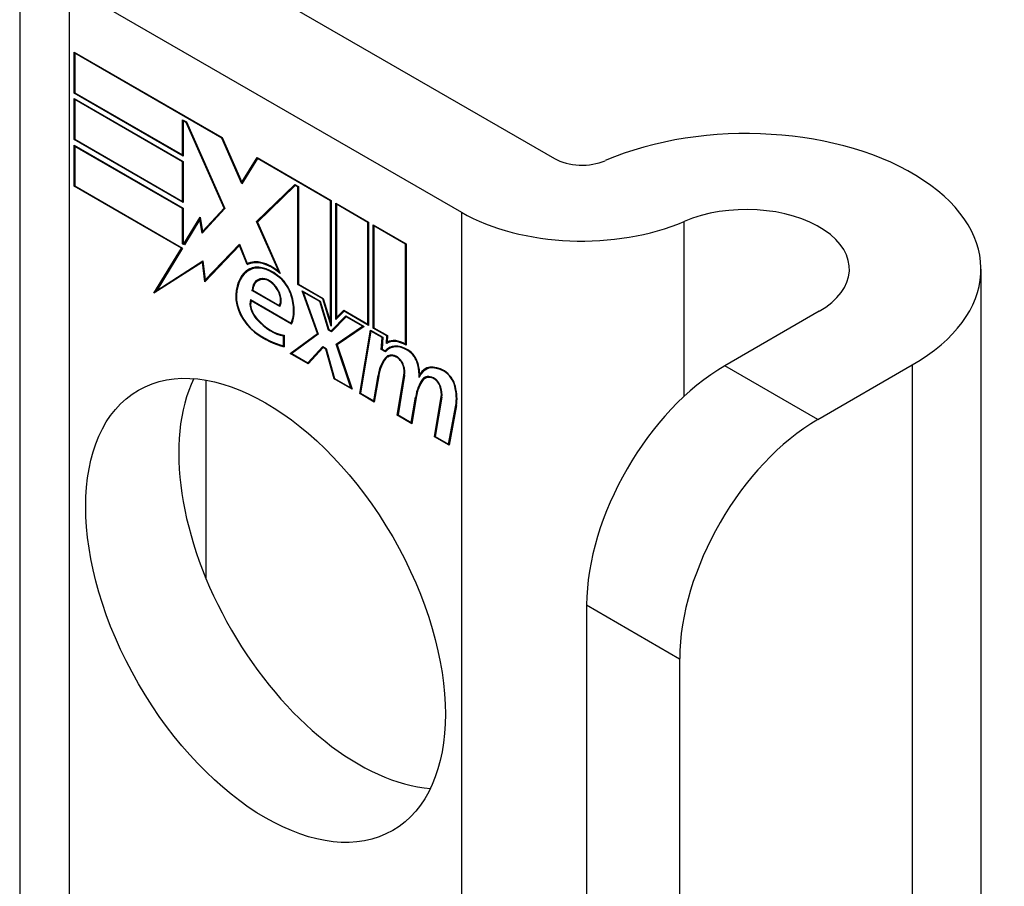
# Model space of a CAD drawing. Header units: inches. Extents: x 635 to 745, y 253 to 341.
# Tile 124 of 127: x 744.228 to 745.014, y 282.34 to 283.032. Entities that reach past the tile are written whole.
import ezdxf

# ---------------------------------------------------------------- set-up
doc = ezdxf.new("R2010")
doc.units = ezdxf.units.IN
doc.header["$MEASUREMENT"] = 0
doc.layers.add('Visible Edges(ANSI)', color=7, linetype='Continuous', lineweight=25)
doc.layers.add('Visible Tangent Edges(ANSI)', color=7, linetype='Continuous', lineweight=25)

msp = doc.modelspace()

# ---------------------------------------------------------------- linework, layer by layer
at = {"layer": 'Visible Edges(ANSI)'}
for p, q in [((744.22835, 283.11469), (744.22835, 282.11626)), ((744.34243, 283.10204), (744.65527, 282.92142)), ((744.26819, 283.05917), (744.58102, 282.87855)), ((744.27172, 282.97374), (744.27172, 283.0065)), ((744.27172, 283.0065), (744.38999, 282.93823)), ((744.27225, 283.00559), (744.27278, 283.00589)), ((744.27225, 283.00559), (744.27225, 282.97405)), ((744.3897, 282.93778), (744.27225, 283.00559)), ((744.27172, 282.97374), (744.27225, 282.97405)), ((744.35896, 282.92338), (744.27172, 282.97374)), ((744.27172, 282.93669), (744.27172, 282.96946)), ((744.27172, 282.96946), (744.35896, 282.91909)), ((744.27225, 282.97405), (744.35843, 282.92429)), ((744.27225, 282.96854), (744.27278, 282.96884)), ((744.27225, 282.96854), (744.27225, 282.937)), ((744.35843, 282.91878), (744.27225, 282.96854)), ((744.35843, 282.92429), (744.35843, 282.95246)), ((744.35843, 282.95246), (744.3616, 282.95063)), ((744.35896, 282.95154), (744.35949, 282.95185)), ((744.36132, 282.95018), (744.35896, 282.95154)), ((744.35896, 282.95154), (744.35896, 282.92338)), ((744.36132, 282.95018), (744.36171, 282.9504)), ((744.39158, 282.88189), (744.36132, 282.95018)), ((744.3616, 282.95063), (744.39222, 282.88151)), ((744.27172, 282.93669), (744.27225, 282.937)), ((744.35896, 282.88633), (744.27172, 282.93669)), ((744.27225, 282.937), (744.35843, 282.88725)), ((744.3897, 282.93778), (744.39009, 282.938)), ((744.40561, 282.90136), (744.3897, 282.93778)), ((744.38999, 282.93823), (744.40555, 282.90258)), ((744.27172, 282.89934), (744.27172, 282.9321)), ((744.27172, 282.9321), (744.35896, 282.88173)), ((744.27225, 282.93118), (744.27278, 282.93149)), ((744.35843, 282.88143), (744.27225, 282.93118)), ((744.27225, 282.93118), (744.27225, 282.89965)), ((744.35843, 282.92429), (744.35896, 282.9246)), ((744.40555, 282.90258), (744.41783, 282.92215)), ((744.41815, 282.92135), (744.40561, 282.90136)), ((744.41783, 282.92215), (744.47696, 282.88801)), ((744.41815, 282.92135), (744.41868, 282.92166)), ((744.47643, 282.8877), (744.41815, 282.92135)), ((744.41849, 282.92177), (744.41828, 282.92143)), ((744.35843, 282.91878), (744.35896, 282.91909)), ((744.35843, 282.88725), (744.35843, 282.91878)), ((744.35896, 282.91909), (744.35896, 282.88633)), ((744.27172, 282.89934), (744.27225, 282.89965)), ((744.35744, 282.84985), (744.27172, 282.89934)), ((744.27225, 282.89965), (744.35831, 282.84996)), ((744.40555, 282.90258), (744.40684, 282.90332)), ((744.40665, 282.90303), (744.40659, 282.90318)), ((744.41744, 282.8711), (744.44803, 282.90073)), ((744.4483, 282.89996), (744.41809, 282.87071)), ((744.41885, 282.87192), (744.44839, 282.90052)), ((744.44803, 282.90073), (744.45097, 282.89903)), ((744.4483, 282.89996), (744.44883, 282.90027)), ((744.45044, 282.89873), (744.4483, 282.89996)), ((744.45044, 282.89873), (744.45097, 282.89903)), ((744.45044, 282.8208), (744.45044, 282.89873)), ((744.45097, 282.89903), (744.45097, 282.82111)), ((744.35843, 282.88725), (744.35896, 282.88755)), ((744.35843, 282.88143), (744.35896, 282.88173)), ((744.35843, 282.85326), (744.35843, 282.88143)), ((744.35896, 282.88173), (744.35896, 282.85356)), ((744.39222, 282.88151), (744.37393, 282.86191)), ((744.37421, 282.86328), (744.39158, 282.88189)), ((744.39211, 282.88176), (744.37563, 282.86409)), ((744.39158, 282.88189), (744.39196, 282.88211)), ((744.47643, 282.8877), (744.47696, 282.88801)), ((744.47643, 282.79078), (744.47643, 282.8877)), ((744.47696, 282.88801), (744.47696, 282.78746)), ((744.48067, 282.79279), (744.48067, 282.88587)), ((744.48067, 282.88587), (744.50692, 282.87071)), ((744.4812, 282.88495), (744.48173, 282.88526)), ((744.4812, 282.88495), (744.4812, 282.79437)), ((744.50639, 282.87041), (744.4812, 282.88495)), ((744.35951, 282.85325), (744.37248, 282.87454)), ((744.37225, 282.87283), (744.35983, 282.85245)), ((744.37225, 282.87283), (744.37271, 282.87309)), ((744.37393, 282.86191), (744.37225, 282.87283)), ((744.37267, 282.87334), (744.37242, 282.87293)), ((744.37248, 282.87454), (744.37421, 282.86328)), ((744.41744, 282.8711), (744.41885, 282.87192)), ((744.4352, 282.83128), (744.41744, 282.8711)), ((744.41809, 282.87071), (744.43639, 282.82968)), ((744.419, 282.87159), (744.41885, 282.87192)), ((744.50639, 282.87041), (744.50692, 282.87071)), ((744.50639, 282.78911), (744.50639, 282.87041)), ((744.50692, 282.87071), (744.50692, 282.78819)), ((744.51064, 282.78605), (744.51064, 282.86857)), ((744.51064, 282.86857), (744.53689, 282.85341)), ((744.51117, 282.86765), (744.5117, 282.86796)), ((744.51117, 282.86765), (744.51117, 282.78636)), ((744.53636, 282.85311), (744.51117, 282.86765)), ((744.37421, 282.86328), (744.37563, 282.86409)), ((744.37525, 282.86332), (744.37517, 282.86383)), ((744.33549, 282.81384), (744.35744, 282.84985)), ((744.35831, 282.84996), (744.3377, 282.81614)), ((744.35744, 282.84985), (744.35797, 282.85016)), ((744.35843, 282.85326), (744.35896, 282.85356)), ((744.35983, 282.85245), (744.35843, 282.85326)), ((744.35896, 282.85356), (744.35951, 282.85325)), ((744.35951, 282.85325), (744.36076, 282.85397)), ((744.36057, 282.85366), (744.36039, 282.85376)), ((744.40377, 282.85203), (744.37601, 282.82311)), ((744.37635, 282.82452), (744.40381, 282.85313)), ((744.37776, 282.82534), (744.404, 282.85266)), ((744.40377, 282.85203), (744.40416, 282.85226)), ((744.40991, 282.8367), (744.40377, 282.85203)), ((744.40381, 282.85313), (744.41003, 282.83759)), ((744.53636, 282.85311), (744.53689, 282.85341)), ((744.53636, 282.7732), (744.53636, 282.85311)), ((744.53689, 282.85341), (744.53689, 282.77227)), ((744.37424, 282.83862), (744.33549, 282.81384)), ((744.3377, 282.81614), (744.37461, 282.83975)), ((744.33912, 282.81696), (744.37462, 282.83966)), ((744.37424, 282.83862), (744.37471, 282.83889)), ((744.37601, 282.82311), (744.37424, 282.83862)), ((744.37461, 282.83975), (744.37635, 282.82452)), ((744.40991, 282.8367), (744.41132, 282.83752)), ((744.41111, 282.83804), (744.41132, 282.83752)), ((744.37635, 282.82452), (744.37776, 282.82534)), ((744.41147, 282.83227), (744.41289, 282.83308)), ((744.4342, 282.82758), (744.43468, 282.82786)), ((744.4352, 282.83128), (744.43558, 282.8315)), ((744.99571, 282.83312), (744.99571, 280.79188)), ((744.37729, 282.82507), (744.37735, 282.82452)), ((744.41862, 282.82395), (744.42003, 282.82477)), ((744.45044, 282.8208), (744.45097, 282.82111)), ((744.47033, 282.80932), (744.45044, 282.8208)), ((744.45097, 282.82111), (744.47068, 282.80973)), ((744.33787, 282.81624), (744.33699, 282.8148)), ((744.3377, 282.81614), (744.33912, 282.81696)), ((744.41379, 282.81609), (744.41439, 282.81643)), ((744.4359, 282.80333), (744.41379, 282.81609)), ((744.41438, 282.81636), (744.43559, 282.80412)), ((744.46609, 282.78161), (744.45389, 282.8159)), ((744.45389, 282.8159), (744.46821, 282.80764)), ((744.45476, 282.81479), (744.45529, 282.81509)), ((744.45476, 282.81479), (744.46673, 282.78115)), ((744.46786, 282.80723), (744.45476, 282.81479)), ((744.47068, 282.80973), (744.47643, 282.79078)), ((744.41267, 282.80878), (744.44506, 282.79008)), ((744.41305, 282.80794), (744.41358, 282.80825)), ((744.4454, 282.78927), (744.41305, 282.80794)), ((744.43559, 282.80412), (744.43664, 282.80472)), ((744.43648, 282.80463), (744.43658, 282.80457)), ((744.46786, 282.80723), (744.46826, 282.80746)), ((744.47475, 282.78449), (744.46786, 282.80723)), ((744.46821, 282.80764), (744.4751, 282.7849)), ((744.47033, 282.80932), (744.47073, 282.80955)), ((744.47696, 282.78746), (744.47033, 282.80932)), ((744.47696, 282.78383), (744.48876, 282.79577)), ((744.48903, 282.795), (744.47723, 282.78306)), ((744.48915, 282.79555), (744.47837, 282.78465)), ((744.48732, 282.79951), (744.48067, 282.79279)), ((744.4812, 282.79437), (744.48705, 282.80028)), ((744.4812, 282.79437), (744.48262, 282.79518)), ((744.48209, 282.79488), (744.48209, 282.79422)), ((744.48262, 282.79518), (744.48743, 282.80006)), ((744.48705, 282.80028), (744.50639, 282.78911)), ((744.48732, 282.79951), (744.48785, 282.79982)), ((744.50692, 282.78819), (744.48732, 282.79951)), ((744.48876, 282.79577), (744.50321, 282.78743)), ((744.48903, 282.795), (744.48956, 282.79531)), ((744.50201, 282.78751), (744.48903, 282.795)), ((744.86655, 282.79944), (744.79124, 282.75596)), ((744.44506, 282.79008), (744.446, 282.79062)), ((744.44594, 282.79059), (744.44598, 282.79057)), ((744.47643, 282.79078), (744.47696, 282.79108)), ((744.4811, 282.77324), (744.50201, 282.78751)), ((744.50321, 282.78743), (744.48173, 282.77276)), ((744.48251, 282.77405), (744.50261, 282.78778)), ((744.50201, 282.78751), (744.50254, 282.78782)), ((744.50639, 282.78911), (744.50692, 282.78942)), ((744.51064, 282.78605), (744.51117, 282.78636)), ((744.52151, 282.77977), (744.51064, 282.78605)), ((744.51117, 282.78636), (744.52209, 282.78005)), ((744.43904, 282.77979), (744.43957, 282.7801)), ((744.43904, 282.77196), (744.43904, 282.77979)), ((744.43957, 282.78039), (744.43957, 282.7712)), ((744.44434, 282.76569), (744.46609, 282.78161)), ((744.46673, 282.78115), (744.44552, 282.76562)), ((744.46653, 282.78171), (744.44576, 282.76651)), ((744.46609, 282.78161), (744.46648, 282.78184)), ((744.47475, 282.78449), (744.47528, 282.7848)), ((744.47723, 282.78306), (744.47475, 282.78449)), ((744.4751, 282.7849), (744.47696, 282.78383)), ((744.47696, 282.78383), (744.47837, 282.78465)), ((744.47826, 282.7841), (744.47784, 282.78434)), ((744.49976, 282.73369), (744.50827, 282.78451)), ((744.50872, 282.78364), (744.5004, 282.73394)), ((744.50827, 282.78451), (744.51833, 282.7787)), ((744.50872, 282.78364), (744.50925, 282.78394)), ((744.51775, 282.77842), (744.50872, 282.78364)), ((744.517, 282.76905), (744.51775, 282.77842)), ((744.51833, 282.7787), (744.51758, 282.76933)), ((744.51775, 282.77842), (744.51828, 282.77873)), ((744.52103, 282.77377), (744.52151, 282.77977)), ((744.52151, 282.77977), (744.52204, 282.78008)), ((744.52209, 282.78005), (744.52169, 282.775)), ((744.43904, 282.77196), (744.43957, 282.77227)), ((744.45839, 282.7582), (744.47032, 282.77121)), ((744.4706, 282.77044), (744.45866, 282.75742)), ((744.4598, 282.75901), (744.47075, 282.77096)), ((744.47032, 282.77121), (744.47308, 282.76961)), ((744.4706, 282.77044), (744.47113, 282.77074)), ((744.47272, 282.76921), (744.4706, 282.77044)), ((744.4811, 282.77324), (744.48251, 282.77405)), ((744.49282, 282.73831), (744.4811, 282.77324)), ((744.48173, 282.77276), (744.49366, 282.73721)), ((744.48272, 282.77344), (744.48251, 282.77405)), ((744.52144, 282.77402), (744.52285, 282.77484)), ((744.52251, 282.77536), (744.52245, 282.7746)), ((744.52339, 282.76967), (744.52481, 282.77049)), ((744.53636, 282.7732), (744.53689, 282.7735)), ((744.44434, 282.76569), (744.44576, 282.76651)), ((744.45866, 282.75742), (744.44434, 282.76569)), ((744.44552, 282.76562), (744.45839, 282.7582)), ((744.44576, 282.76651), (744.4463, 282.76619)), ((744.47272, 282.76921), (744.47313, 282.76945)), ((744.47935, 282.74548), (744.47272, 282.76921)), ((744.47308, 282.76961), (744.47971, 282.74588)), ((744.517, 282.76905), (744.51759, 282.76939)), ((744.52044, 282.76707), (744.517, 282.76905)), ((744.51758, 282.76933), (744.52015, 282.76785)), ((744.52015, 282.76785), (744.52156, 282.76867)), ((744.5214, 282.76815), (744.52103, 282.76836)), ((744.52224, 282.76307), (744.52365, 282.76389)), ((744.45839, 282.7582), (744.4598, 282.75901)), ((744.45927, 282.75871), (744.45964, 282.75849)), ((744.86549, 282.71309), (744.94079, 282.75657)), ((744.51099, 282.72783), (744.51442, 282.7483)), ((744.51494, 282.7479), (744.51143, 282.72696)), ((744.52973, 282.71639), (744.5351, 282.7485)), ((744.53563, 282.74809), (744.53036, 282.71664)), ((744.54776, 282.74916), (744.54907, 282.74991)), ((744.55194, 282.74593), (744.55335, 282.74674)), ((744.55229, 282.75282), (744.5537, 282.75364)), ((744.37699, 282.74447), (744.37699, 282.58624)), ((744.47935, 282.74548), (744.47988, 282.74579)), ((744.49366, 282.73721), (744.47935, 282.74548)), ((744.47971, 282.74588), (744.49282, 282.73831)), ((744.54996, 282.74519), (744.55137, 282.74601)), ((744.49282, 282.73831), (744.49322, 282.73854)), ((744.49976, 282.73369), (744.50042, 282.73407)), ((744.51143, 282.72696), (744.49976, 282.73369)), ((744.5004, 282.73394), (744.51099, 282.72783)), ((744.54095, 282.71053), (744.54438, 282.731)), ((744.54438, 282.731), (744.54503, 282.73138)), ((744.55942, 282.69925), (744.5648, 282.73136)), ((744.51099, 282.72783), (744.51164, 282.7282)), ((744.5449, 282.7306), (744.54139, 282.70966)), ((744.56532, 282.73095), (744.56005, 282.6995)), ((744.57065, 282.69338), (744.57645, 282.72452)), ((744.57698, 282.7241), (744.57109, 282.69252)), ((744.52973, 282.71639), (744.53038, 282.71677)), ((744.54139, 282.70966), (744.52973, 282.71639)), ((744.53036, 282.71664), (744.54095, 282.71053)), ((744.54095, 282.71053), (744.5416, 282.7109)), ((744.55942, 282.69925), (744.56007, 282.69963)), ((744.57109, 282.69252), (744.55942, 282.69925)), ((744.56005, 282.6995), (744.57065, 282.69338)), ((744.57065, 282.69338), (744.57132, 282.69377)), ((744.68093, 282.5649), (744.68093, 281.79902)), ((744.75518, 282.52203), (744.75518, 281.75616))]:
    msp.add_line(p, q, dxfattribs=at)
for centre, major_axis, start_param, end_param in [((744.80821, 282.83312), (0.1875, 0), 5.497787, 8.497023), ((744.67719, 282.93407), (0.031, 0), 3.926991, 5.35543), ((744.80821, 282.83312), (0.0825, 0), 5.497787, 8.497023), ((744.67719, 282.93407), (-0.136, 0), 0.785398, 2.213838), ((744.4374, 282.79064), (-0.02488, 0.0431), 0.028947, 0.295885), ((744.42987, 282.80062), (-0.02062, 0.03572), 5.272274, 6.251395), ((744.42987, 282.80062), (-0.021, 0.03637), 5.317289, 6.229324), ((744.43128, 282.80144), (-0.02063, 0.03572), 6.047724, 6.251395), ((744.42987, 282.80062), (-0.01868, 0.03235), 5.330385, 6.268672), ((744.42987, 282.80062), (-0.0183, 0.0317), 5.329545, 6.268672), ((744.4374, 282.79064), (-0.02451, 0.04245), 6.268672, 6.283185), ((744.43128, 282.80144), (-0.0183, 0.0317), 6.051884, 6.268672), ((744.43598, 282.78982), (-0.02488, 0.0431), 6.268672, 7.008625), ((744.43598, 282.78982), (-0.02451, 0.04245), 6.268672, 7.008625), ((744.42912, 282.80576), (-0.01087, 0.01884), 5.836026, 6.985262), ((744.42912, 282.80576), (-0.0105, 0.01819), 5.836026, 6.946368), ((744.43053, 282.80658), (-0.0105, 0.01819), 6.079217, 6.283185), ((744.4274, 282.81239), (0.00722, -0.0125), 1.678399, 2.694434), ((744.43312, 282.81336), (-0.00913, 0.01581), 4.343155, 5.413588), ((744.43312, 282.81336), (0.0095, -0.01646), 1.201563, 2.270327), ((744.43053, 282.80658), (-0.01087, 0.01884), 0.065067, 0.331662), ((744.4274, 282.81239), (-0.00684, 0.01185), 4.819991, 5.836026), ((744.42818, 282.81305), (0.00597, -0.01034), 0.287189, 1.678399), ((744.42818, 282.81305), (0.00634, -0.01099), 0.251695, 1.678399), ((744.41827, 282.80128), (-0.01233, 0.02136), 0.72544, 2.208898), ((744.41827, 282.80128), (0.01196, -0.02071), 3.867033, 5.35049), ((744.42261, 282.81406), (0.01725, -0.02988), 0.38335, 1.201563), ((744.42261, 282.81406), (0.01762, -0.03053), 0.369234, 1.201563), ((744.42119, 282.80047), (-0.00637, 0.01104), 0.453624, 1.914249), ((744.42119, 282.80047), (0.006, -0.01039), 3.639467, 5.055842), ((744.42916, 282.81532), (-0.01956, 0.03387), 1.914249, 2.72139), ((744.42916, 282.81532), (0.01918, -0.03322), 5.055842, 5.891549), ((744.42358, 282.83958), (-0.03795, 0.06572), 2.208898, 2.658734), ((744.42358, 282.83958), (0.03757, -0.06507), 5.35049, 5.792995), ((744.53802, 282.74434), (-0.015, 0.02598), 5.48867, 6.499805), ((744.53802, 282.74434), (-0.01463, 0.02533), 5.48867, 6.513784), ((744.53644, 282.74804), (-0.015, 0.02598), 5.47676, 6.310847), ((744.53943, 282.74516), (-0.015, 0.02598), 0.047158, 0.216619), ((744.53644, 282.74804), (-0.01537, 0.02663), 5.501665, 6.243634), ((744.53785, 282.74886), (-0.015, 0.02598), 6.059998, 6.283185), ((744.53943, 282.74516), (-0.01462, 0.02533), 6.06115, 6.283185), ((744.55683, 282.7171), (-0.02944, 0.05099), 0.219898, 0.291612), ((744.53011, 282.74943), (-0.00825, 0.01429), 5.603031, 6.503084), ((744.53011, 282.74943), (-0.00787, 0.01364), 5.603031, 6.503084), ((744.53153, 282.75025), (-0.00825, 0.01429), 0.085815, 0.219898), ((744.53153, 282.75025), (-0.00787, 0.01364), 6.100483, 6.283185), ((744.5295, 282.75648), (0.00412, -0.00714), 1.196548, 2.461438), ((744.5295, 282.75648), (-0.00375, 0.0065), 4.33814, 5.603031), ((744.53813, 282.75843), (0.00633, -0.01097), 1.081978, 2.347078), ((744.53813, 282.75843), (-0.00596, 0.01032), 4.223571, 5.48867), ((744.55541, 282.71629), (-0.02944, 0.05099), 0.219898, 0.610865), ((744.55541, 282.71629), (-0.02906, 0.05034), 0.219898, 0.610865), ((744.5244, 282.75686), (-0.00769, 0.01332), 3.752458, 4.33814), ((744.5244, 282.75686), (0.00806, -0.01396), 0.610865, 1.196548), ((744.52235, 282.76197), (-0.01763, 0.03053), 3.88819, 4.223571), ((744.52235, 282.76197), (0.018, -0.03118), 0.848525, 1.081978), ((744.56726, 282.72689), (-0.01497, 0.02593), 5.492181, 6.733718), ((744.56726, 282.72689), (-0.01535, 0.02658), 5.492181, 6.613939), ((744.56867, 282.72771), (-0.01497, 0.02593), 6.060079, 6.283185), ((744.79124, 282.62859), (-0.078, -0.1351), 3.926991, 5.497787), ((744.52377, 282.76279), (-0.01762, 0.03053), 3.959823, 3.971212), ((744.56867, 282.72771), (-0.01535, 0.02658), 0.046088, 0.313087), ((744.55981, 282.73229), (-0.00825, 0.01429), 5.604299, 6.503622), ((744.55981, 282.73229), (-0.00787, 0.01364), 5.604299, 6.503242), ((744.56123, 282.7331), (-0.00825, 0.01429), 0.085815, 0.220437), ((744.56123, 282.7331), (-0.00788, 0.01364), 6.100483, 6.283185), ((744.56733, 282.7412), (0.00656, -0.01137), 1.107844, 2.350588), ((744.56733, 282.7412), (-0.00619, 0.01072), 4.249437, 5.492181), ((744.49885, 282.60348), (-0.1015, 0.1758), 0.374433, 2.76716), ((744.58548, 282.6996), (-0.02944, 0.05099), 0.236534, 0.625184), ((744.58548, 282.6996), (-0.02906, 0.05034), 0.236639, 0.625276), ((744.58689, 282.70042), (-0.02944, 0.05099), 0.236534, 0.291612), ((744.55919, 282.73934), (0.00412, -0.00714), 1.196401, 2.462706), ((744.55919, 282.73934), (-0.00375, 0.0065), 4.337994, 5.604299), ((744.55409, 282.73972), (-0.00769, 0.01332), 3.752322, 4.337994), ((744.55409, 282.73972), (0.00806, -0.01396), 0.610998, 1.196401), ((744.55199, 282.74414), (-0.01763, 0.03053), 3.735005, 4.249437), ((744.55199, 282.74414), (0.018, -0.03118), 0.593412, 1.107844), ((744.86549, 282.58572), (0.078, 0.1351), 0.785398, 2.356194)]:
    msp.add_ellipse(centre, major_axis=major_axis, ratio=0.57735, start_param=start_param, end_param=end_param, dxfattribs=at)
msp.add_ellipse((744.42461, 282.56061), major_axis=(-0.1015, 0.1758), ratio=0.57735, dxfattribs=at)
at = {"layer": 'Visible Tangent Edges(ANSI)'}
for p, q in [((744.26819, 282.09326), (744.26819, 283.05917)), ((744.58102, 282.87855), (744.58102, 281.91264)), ((744.75874, 282.73154), (744.75874, 282.87124)), ((744.41183, 282.83247), (744.41325, 282.83329)), ((744.42419, 282.82478), (744.42498, 282.82524)), ((744.43347, 282.81759), (744.43385, 282.81781)), ((744.40086, 282.81254), (744.40143, 282.81287)), ((744.44492, 282.81257), (744.44532, 282.8128)), ((744.41734, 282.79328), (744.41773, 282.79351)), ((744.41571, 282.78284), (744.41617, 282.78311)), ((744.52026, 282.76234), (744.52168, 282.76315)), ((744.52894, 282.7629), (744.5295, 282.76322)), ((744.53821, 282.76811), (744.53872, 282.76841)), ((744.53436, 282.75613), (744.53476, 282.75636)), ((744.54619, 282.75662), (744.54661, 282.75686)), ((744.86549, 282.71309), (744.79124, 282.75596)), ((744.94079, 282.75657), (744.94079, 280.71533)), ((744.51442, 282.7483), (744.51508, 282.74869)), ((744.5351, 282.7485), (744.53573, 282.74886)), ((744.56738, 282.75127), (744.56789, 282.75157)), ((744.55863, 282.74576), (744.55919, 282.74608)), ((744.56406, 282.73898), (744.56446, 282.73921)), ((744.57563, 282.73961), (744.57604, 282.73985)), ((744.5648, 282.73136), (744.56542, 282.73172)), ((744.57645, 282.72452), (744.57711, 282.7249)), ((744.68093, 282.5649), (744.75518, 282.52203))]:
    msp.add_line(p, q, dxfattribs=at)

doc.saveas('drawing.dxf')
